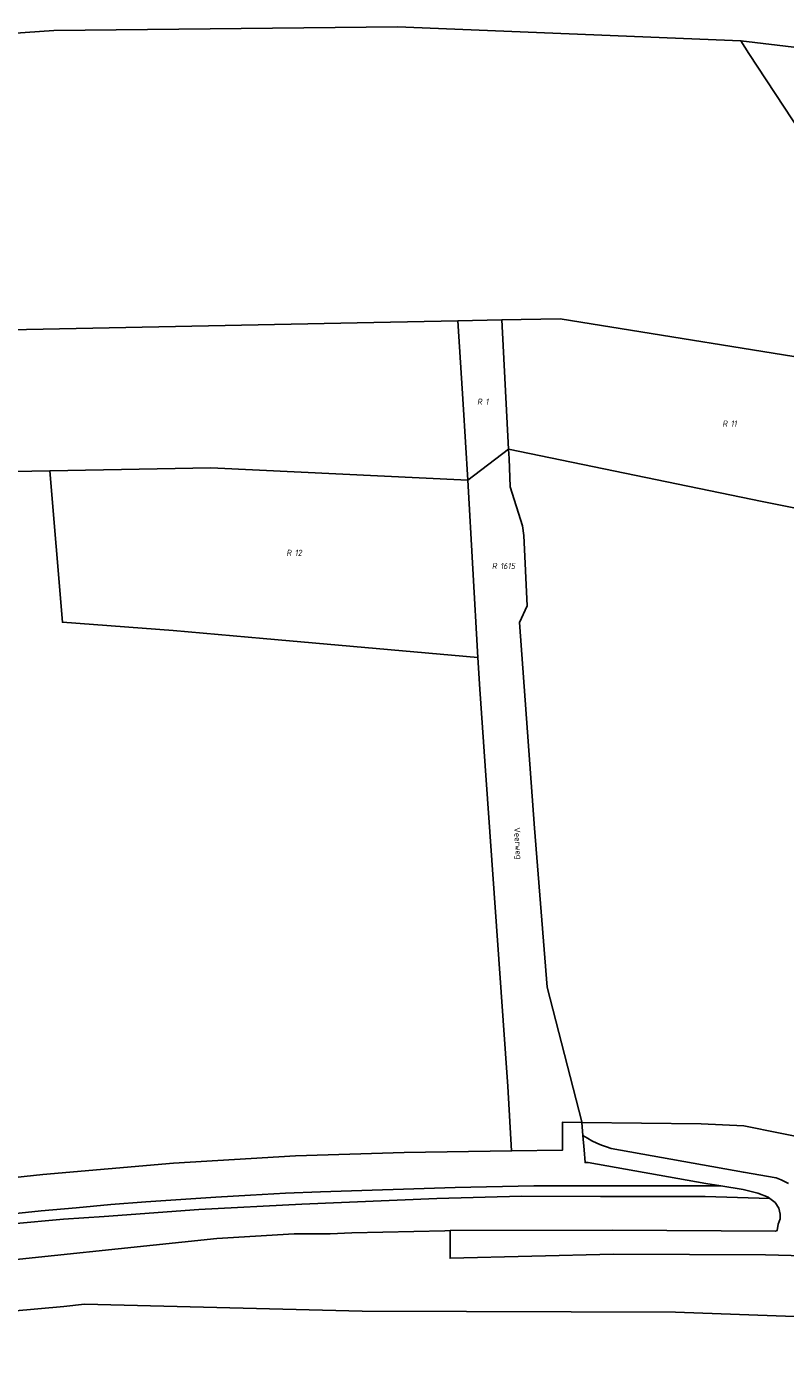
# Model space of a CAD drawing. Header units: metres. Extents: x 141872 to 145452, y 416170 to 417712.
# Tile 14 of 25: x 143292 to 143513, y 416823 to 417215. Entities that reach past the tile are written whole.
import ezdxf
from ezdxf.enums import TextEntityAlignment as Align
from ezdxf.lldxf.tags import DXFTag

# ---------------------------------------------------------------- set-up
doc = ezdxf.new("R2010")
doc.units = ezdxf.units.M
for name, color, linetype, lineweight in [('B-PV-KG-GRENS_PERCEEL-GV', 30, 'KG-PERCEEL', 25), ('B-PV-KG-GRENS_PERCEEL-S', 30, 'Continuous', 25), ('B-PV-OG-BEBOUWING_STRAATNAAM-T18', 1, 'Continuous', 18)]:
    doc.layers.add(name, color=color, linetype=linetype, lineweight=lineweight)
doc.styles.add('NLCS-ISO', font='NLCS-ISO.ttf', dxfattribs={"height": 1.8})
doc.styles.add('NLCS-ISO-M1000-T18', font='NLCS-ISO.ttf', dxfattribs={"height": 1.8})
tags = doc.linetypes.add('KG-PERCEEL', pattern='A,5.5,-2,["P",Standard,S=1.8,R=0,X=-0.5,Y=-0.9],-2,5.5,-2,[5,NLCS.SHX,S=0.75,R=0,X=0,Y=0],-2', length=19).pattern_tags.tags
tags[6] = DXFTag(74, 10)

# ---------------------------------------------------------------- blocks, each defined once
blk = doc.blocks.new('SKG-PERCEELNUMMER-SO')
at = {"style": 'NLCS-ISO', "oblique": 10, "flags": 1}
for tag, p in [('GEMEENTECODE', (0, 2.55)), ('PERCEELGROOTTE', (0, -2.45))]:
    blk.add_attdef(tag, text='', height=1.8, dxfattribs=at).set_placement(p, align=Align.MIDDLE_CENTER)
at = {"style": 'NLCS-ISO', "oblique": 10}
blk.add_attdef('SECTIE', text='', height=1.8, dxfattribs=at).set_placement((-0.5, 0), align=Align.MIDDLE_RIGHT)
blk.add_attdef('PERCEELNUMMER', text='', height=1.8, dxfattribs=at).set_placement((0.5, 0), align=Align.MIDDLE_LEFT)

msp = doc.modelspace()

# ---------------------------------------------------------------- linework, layer by layer
at = {"layer": 'B-PV-KG-GRENS_PERCEEL-GV'}
for points in [[(143282.355, 417126.719), (143393.162, 417128.943), (143417.617, 417129.45), (143430.447, 417129.717), (143447.413, 417130.07), (143532.864, 417116.266), (143564.368, 417113.794), (143543.121, 417145.417), (143502.321, 417207.308), (143500, 417211), (143400, 417215), (143300, 417214), (143252.559, 417210.679)], [(143252.559, 417210.679), (143300, 417214), (143400, 417215), (143500, 417211), (143600, 417199), (143700, 417179), (143800, 417152), (143900, 417118), (144000, 417077), (144100, 417032)], [(144100, 417032), (144000, 417077), (143900, 417118), (143800, 417152), (143700, 417179), (143600, 417199), (143500, 417211), (143502.321, 417207.308), (143543.121, 417145.417), (143564.368, 417113.794), (143568.833, 417113.289), (143609.907, 417109.668), (143678.372, 417096.924), (143717.384, 417089.629), (143721.322, 417088.948), (143783.53, 417069.259), (143827.375, 417057.142), (143891.373, 417015.511), (143919.661, 417026.376), (144095.823, 416940.359)], [(143258.73, 416876.99), (143296.81, 416880.99), (143334.86, 416884.31), (143370.35, 416886.44), (143402.02, 416887.431), (143433.271, 416887.909), (143432.17, 416906.619), (143425.591, 417000), (143424.025, 417022.227), (143423.396, 417031.449), (143360.932, 417036.986), (143334.693, 417039.362), (143302.517, 417041.764), (143298.787, 417085.824), (143267.243, 417085.231)], [(143286.197, 416869.384), (143296.336, 416870.412), (143306.482, 416871.367), (143316.634, 416872.249), (143326.793, 416873.056), (143336.957, 416873.79), (143347.127, 416874.451), (143357.301, 416875.037), (143367.479, 416875.55), (143377.66, 416875.989), (143416.8, 416877.27), (143439.71, 416877.7), (143494.127, 416877.72), (143489.81, 416878.43), (143455.59, 416884.49), (143454.639, 416884.492), (143454.357, 416888.232), (143454.044, 416892.373), (143453.755, 416896.196), (143448.123, 416896.267), (143448.115, 416888.136), (143433.271, 416887.909), (143402.02, 416887.431), (143370.35, 416886.44), (143334.86, 416884.31), (143296.81, 416880.99), (143258.73, 416876.99)], [(143521.99, 416890.88), (143500.9, 416895.14), (143488.47, 416895.74), (143453.755, 416896.196), (143454.044, 416892.373), (143455.335, 416891.578), (143456.664, 416890.847), (143458.028, 416890.182), (143459.422, 416889.585), (143460.844, 416889.057), (143462.29, 416888.6), (143500.73, 416881.7), (143510.262, 416880.034), (143511.767, 416879.442), (143513.881, 416878.41)], [(143513.881, 416878.41), (143511.767, 416879.442), (143510.262, 416880.034), (143500.73, 416881.7), (143462.29, 416888.6), (143460.844, 416889.057), (143459.422, 416889.585), (143458.028, 416890.182), (143456.664, 416890.847), (143455.335, 416891.578), (143454.044, 416892.373), (143454.357, 416888.232), (143454.639, 416884.492), (143455.59, 416884.49), (143489.81, 416878.43), (143494.127, 416877.72), (143500.67, 416876.644), (143504.938, 416875.581), (143507.955, 416874.407), (143508.467, 416874.031), (143509.973, 416872.924), (143511.091, 416871.183), (143511.457, 416869.486), (143511.419, 416868.085), (143510.882, 416866.53), (143510.548, 416864.726), (143510.099, 416864.572), (143462.599, 416864.855), (143415.339, 416864.681), (143415.376, 416856.637), (143462.913, 416857.805), (143507.205, 416857.694), (143537.127, 416856.871)], [(143273.056, 416865.289), (143302.792, 416868.051), (143314.659, 416868.806), (143342.197, 416870.849), (143372.195, 416872.413), (143411.511, 416874.009), (143436.155, 416874.676), (143459.103, 416874.628), (143489.6, 416874.65), (143508.467, 416874.031), (143507.955, 416874.407), (143504.938, 416875.581), (143500.67, 416876.644), (143494.127, 416877.72), (143439.71, 416877.7), (143416.8, 416877.27), (143377.66, 416875.989), (143367.479, 416875.55), (143357.301, 416875.037), (143347.127, 416874.451), (143336.957, 416873.79), (143326.793, 416873.056), (143316.634, 416872.249), (143306.482, 416871.367), (143296.336, 416870.412), (143286.197, 416869.384)], [(143271.392, 416854.477), (143347.42, 416862.36), (143369.95, 416863.715), (143380.44, 416863.782), (143386.8, 416864.088), (143413.85, 416864.676), (143415.339, 416864.681), (143462.599, 416864.855), (143510.099, 416864.572), (143510.548, 416864.726), (143510.882, 416866.53), (143511.419, 416868.085), (143511.457, 416869.486), (143511.091, 416871.183), (143509.973, 416872.924), (143508.467, 416874.031), (143489.6, 416874.65), (143459.103, 416874.628), (143436.155, 416874.676), (143411.511, 416874.009), (143372.195, 416872.413), (143342.197, 416870.849), (143314.659, 416868.806), (143302.792, 416868.051), (143273.056, 416865.289)], [(143756.403, 416822.671), (143756.634, 416823.796), (143729.667, 416829.488), (143692.788, 416835.367), (143662.933, 416840.156), (143649.136, 416843.095), (143648.361, 416839.328), (143600.016, 416849.907), (143537.127, 416856.871), (143507.205, 416857.694), (143462.913, 416857.805), (143415.376, 416856.637), (143415.339, 416864.681), (143413.85, 416864.676), (143386.8, 416864.088), (143380.44, 416863.782), (143369.95, 416863.715), (143347.42, 416862.36), (143271.392, 416854.477)], [(143683.359, 416823.222), (143680.418, 416823.754), (143669.231, 416825.256), (143656.741, 416826.847), (143639.288, 416828.794), (143630.11, 416829.69), (143603.878, 416833.098), (143565.063, 416836.886), (143543.327, 416838.31), (143523.539, 416839.469), (143515.617, 416839.682), (143481.007, 416840.984), (143389.773, 416841.285), (143308.942, 416843.241), (143302.896, 416842.578), (143263.925, 416839.16)], [(143263.925, 416839.16), (143302.896, 416842.578), (143308.942, 416843.241), (143389.773, 416841.285), (143481.007, 416840.984), (143515.617, 416839.682), (143523.539, 416839.469), (143543.327, 416838.31), (143565.063, 416836.886), (143603.878, 416833.098), (143630.11, 416829.69), (143639.288, 416828.794), (143656.741, 416826.847), (143669.231, 416825.256), (143680.418, 416823.754), (143683.359, 416823.222)]]:
    msp.add_lwpolyline(points, dxfattribs=at)
for points in [[(143417.617, 417129.45), (143419.123, 417105.164), (143420.491, 417083.094), (143432.409, 417092.141), (143430.447, 417129.717)], [(143604.236, 417054.31), (143598.379, 417063.172), (143564.368, 417113.794), (143532.864, 417116.266), (143447.413, 417130.07), (143430.447, 417129.717), (143432.409, 417092.141), (143506.166, 417076.917), (143557.172, 417066.659)], [(142785.407, 416932.178), (142870.448, 416961.574), (143169.67, 417065.366), (143267.243, 417085.231), (143298.787, 417085.824), (143345.657, 417086.704), (143420.491, 417083.094), (143419.123, 417105.164), (143417.617, 417129.45), (143393.162, 417128.943), (143282.355, 417126.719), (143198.388, 417120.678), (143032.177, 417094.066), (142921.294, 417055.411), (142753.25, 416977.044), (142752.977, 416976.96), (142694.971, 416958.893), (142672.517, 416948.742), (142620.131, 416924.323), (142577.753, 416904.756), (142602.348, 416869.512), (142602.613, 416869.132), (142687.355, 416898.254)], [(143420.491, 417083.094), (143423.396, 417031.449), (143424.025, 417022.227), (143425.591, 417000), (143432.17, 416906.619), (143433.271, 416887.909), (143448.115, 416888.136), (143448.123, 416896.267), (143453.755, 416896.196), (143453.745, 416896.339), (143443.569, 416935.564), (143439.942, 416981.799), (143435.541, 417041.633), (143437.751, 417046.554), (143436.863, 417067.004), (143436.437, 417069.852), (143432.827, 417081.174), (143432.551, 417089.425), (143432.409, 417092.141)], [(143604.236, 417054.31), (143557.172, 417066.659), (143506.166, 417076.917), (143432.409, 417092.141), (143432.551, 417089.425), (143432.827, 417081.174), (143436.437, 417069.852), (143436.863, 417067.004), (143437.751, 417046.554), (143435.541, 417041.633), (143439.942, 416981.799), (143443.569, 416935.564), (143453.745, 416896.339), (143453.755, 416896.196), (143488.47, 416895.74), (143500.9, 416895.14), (143521.99, 416890.88), (143531.2, 416889.4), (143543.58, 416888.21), (143589.85, 416884.15), (143600.284, 416882.925), (143624.753, 417023.274), (143624.29, 417023.974)], [(143298.787, 417085.824), (143302.517, 417041.764), (143334.693, 417039.362), (143360.932, 417036.986), (143423.396, 417031.449), (143420.491, 417083.094), (143345.657, 417086.704)]]:
    msp.add_lwpolyline(points, close=True, dxfattribs=at)

# ---------------------------------------------------------------- block references
at = {"layer": 'B-PV-KG-GRENS_PERCEEL-S'}
for p, values in [((143425.161, 417105.92), {'PERCEELNUMMER': '1', 'SECTIE': 'R'}), ((143496.554, 417099.56), {'PERCEELNUMMER': '11', 'SECTIE': 'R'}), ((143369.633, 417061.951), {'PERCEELNUMMER': '12', 'SECTIE': 'R'}), ((143429.469, 417058.12), {'PERCEELNUMMER': '1615', 'SECTIE': 'R'})]:
    msp.add_blockref('SKG-PERCEELNUMMER-SO', p, dxfattribs=at).add_auto_attribs(values)

# ---------------------------------------------------------------- texts
at = {"layer": 'B-PV-OG-BEBOUWING_STRAATNAAM-T18', "style": 'NLCS-ISO-M1000-T18'}
msp.add_text('Veerweg', height=1.8, rotation=273.7, dxfattribs=at).set_placement((143434.876, 416977.392), align=Align.MIDDLE)

doc.saveas('drawing.dxf')
